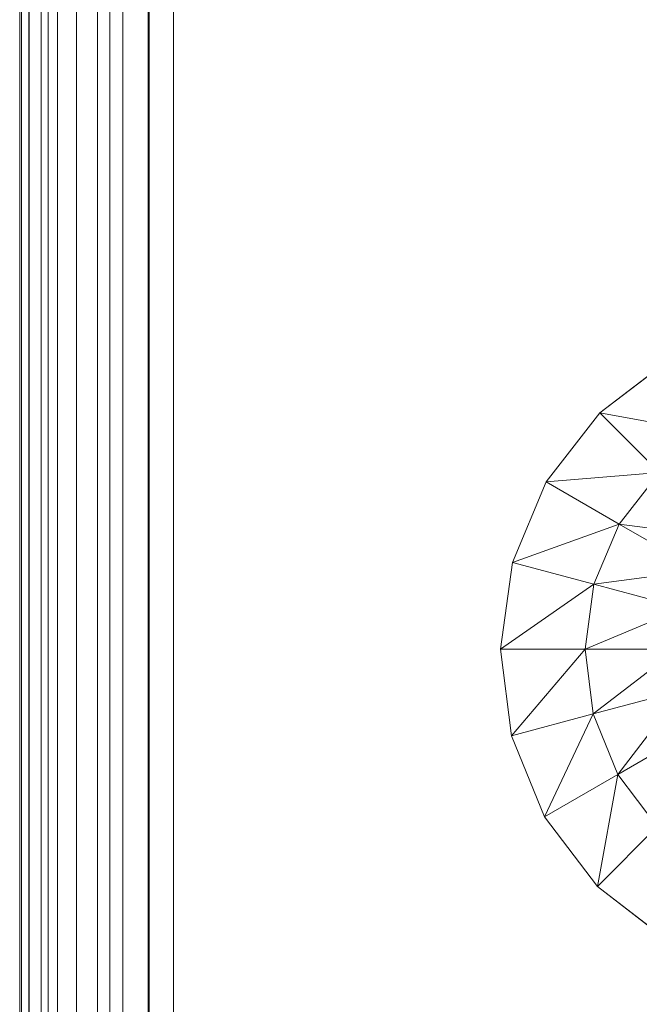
# Model space of a CAD drawing. Header units: inches. Extents: x 813 to 1305, y 19 to 194.
# Tile 249 of 256: x 1200.95 to 1203.5, y 178.93 to 182.98. Entities that reach past the tile are written whole.
import ezdxf

# ---------------------------------------------------------------- set-up
doc = ezdxf.new("R2010")
doc.units = ezdxf.units.IN
doc.header["$MEASUREMENT"] = 0
for name, color, linetype, true_color in [('CET color Grey80', 7, 'Continuous', 0xcbcdcc), ('CET color Grey98', 7, 'Continuous', 0xfafafa), ('CET color NavajoWhite4', 7, 'Continuous', 0x81775f)]:
    doc.layers.add(name, color=color, linetype=linetype, true_color=true_color)
doc.layers.add('CET Default', color=7, linetype='Continuous')

# ---------------------------------------------------------------- blocks, each defined once
blk = doc.blocks.new('*C253')
at = {"layer": 'CET color Grey80', "linetype": 'Continuous', "lineweight": 0}
for points in [[(9.7925, 2.4586, 0.515), (9.849, 2.8922, 0.6417), (9.5803, 2.6235, 0.515), (9.7925, 2.4586, 0.515)], [(9.7925, 2.4586, 0.515), (9.9825, 2.7877, 0.6417), (9.849, 2.8922, 0.6417), (9.7925, 2.4586, 0.515)], [(9.3346, 2.3778, 0.3159), (9.418, 2.8377, 0.515), (9.117, 2.664, 0.3159), (9.3346, 2.3778, 0.3159)], [(9.3346, 2.3778, 0.3159), (9.5803, 2.6235, 0.515), (9.418, 2.8377, 0.515), (9.3346, 2.3778, 0.3159)], [(10.0402, 2.3542, 0.515), (9.9825, 2.7877, 0.6417), (9.7925, 2.4586, 0.515), (10.0402, 2.3542, 0.515)], [(10.0402, 2.3542, 0.515), (10.1385, 2.7213, 0.6417), (9.9825, 2.7877, 0.6417), (10.0402, 2.3542, 0.515)], [(10.822, 2.4523, 0.515), (10.632, 2.7814, 0.6417), (10.4748, 2.718, 0.6417), (10.822, 2.4523, 0.515)], [(11.0362, 2.6147, 0.515), (10.632, 2.7814, 0.6417), (10.822, 2.4523, 0.515), (11.0362, 2.6147, 0.515)], [(10.3064, 2.3175, 0.515), (10.1385, 2.7213, 0.6417), (10.0402, 2.3542, 0.515), (10.3064, 2.3175, 0.515)], [(10.3064, 2.3175, 0.515), (10.3064, 2.6975, 0.6417), (10.1385, 2.7213, 0.6417), (10.3064, 2.3175, 0.515)], [(10.5731, 2.351, 0.515), (10.4748, 2.718, 0.6417), (10.3064, 2.6975, 0.6417), (10.5731, 2.351, 0.515)], [(10.822, 2.4523, 0.515), (10.4748, 2.718, 0.6417), (10.5731, 2.351, 0.515), (10.822, 2.4523, 0.515)], [(10.5731, 2.351, 0.515), (10.3064, 2.6975, 0.6417), (10.3064, 2.3175, 0.515), (10.5731, 2.351, 0.515)], [(11.5021, 2.6531, 0.3159), (11.0362, 2.6147, 0.515), (11.282, 2.3689, 0.3159), (11.5021, 2.6531, 0.3159)], [(9.6188, 2.1576, 0.3159), (9.5803, 2.6235, 0.515), (9.3346, 2.3778, 0.3159), (9.6188, 2.1576, 0.3159)], [(9.6188, 2.1576, 0.3159), (9.7925, 2.4586, 0.515), (9.5803, 2.6235, 0.515), (9.6188, 2.1576, 0.3159)], [(11.282, 2.3689, 0.3159), (11.0362, 2.6147, 0.515), (10.822, 2.4523, 0.515), (11.282, 2.3689, 0.3159)], [(9.9503, 2.0186, 0.3159), (9.7925, 2.4586, 0.515), (9.6188, 2.1576, 0.3159), (9.9503, 2.0186, 0.3159)], [(9.9503, 2.0186, 0.3159), (10.0402, 2.3542, 0.515), (9.7925, 2.4586, 0.515), (9.9503, 2.0186, 0.3159)], [(10.9958, 2.1514, 0.3159), (10.822, 2.4523, 0.515), (10.5731, 2.351, 0.515), (10.9958, 2.1514, 0.3159)], [(11.282, 2.3689, 0.3159), (10.822, 2.4523, 0.515), (10.9958, 2.1514, 0.3159), (11.282, 2.3689, 0.3159)], [(10.3064, 1.97, 0.3159), (10.0402, 2.3542, 0.515), (9.9503, 2.0186, 0.3159), (10.3064, 1.97, 0.3159)], [(10.3064, 1.97, 0.3159), (10.3064, 2.3175, 0.515), (10.0402, 2.3542, 0.515), (10.3064, 1.97, 0.3159)], [(10.663, 2.0153, 0.3159), (10.5731, 2.351, 0.515), (10.3064, 2.3175, 0.515), (10.663, 2.0153, 0.3159)], [(10.9958, 2.1514, 0.3159), (10.5731, 2.351, 0.515), (10.663, 2.0153, 0.3159), (10.9958, 2.1514, 0.3159)], [(10.663, 2.0153, 0.3159), (10.3064, 2.3175, 0.515), (10.3064, 1.97, 0.3159), (10.663, 2.0153, 0.3159)]]:
    blk.add_3dface(points, dxfattribs=at)
for points, invisible_edges in [([(9.3346, 2.3778, 0.1937), (9.3346, 2.3778, 0.3159), (9.117, 2.664, 0.3159), (9.3346, 2.3778, 0.1937)], 4), ([(9.3346, 2.3778, 0.1937), (9.117, 2.664, 0.3159), (9.117, 2.664, 0.1937), (9.3346, 2.3778, 0.1937)], 9), ([(11.5021, 2.6531, 0.1937), (11.5021, 2.6531, 0.3159), (11.282, 2.3689, 0.3159), (11.5021, 2.6531, 0.1937)], 4), ([(11.5021, 2.6531, 0.1937), (11.282, 2.3689, 0.3159), (11.282, 2.3689, 0.1937), (11.5021, 2.6531, 0.1937)], 9), ([(9.6188, 2.1576, 0.1937), (9.6188, 2.1576, 0.3159), (9.3346, 2.3778, 0.3159), (9.6188, 2.1576, 0.1937)], 4), ([(9.6188, 2.1576, 0.1937), (9.3346, 2.3778, 0.3159), (9.3346, 2.3778, 0.1937), (9.6188, 2.1576, 0.1937)], 9), ([(11.282, 2.3689, 0.1937), (11.282, 2.3689, 0.3159), (10.9958, 2.1514, 0.3159), (11.282, 2.3689, 0.1937)], 4), ([(11.282, 2.3689, 0.1937), (10.9958, 2.1514, 0.3159), (10.9958, 2.1514, 0.1937), (11.282, 2.3689, 0.1937)], 9), ([(9.9503, 2.0186, 0.1937), (9.9503, 2.0186, 0.3159), (9.6188, 2.1576, 0.3159), (9.9503, 2.0186, 0.1937)], 4), ([(9.9503, 2.0186, 0.1937), (9.6188, 2.1576, 0.3159), (9.6188, 2.1576, 0.1937), (9.9503, 2.0186, 0.1937)], 9), ([(10.9958, 2.1514, 0.1937), (10.9958, 2.1514, 0.3159), (10.663, 2.0153, 0.3159), (10.9958, 2.1514, 0.1937)], 4), ([(10.9958, 2.1514, 0.1937), (10.663, 2.0153, 0.3159), (10.663, 2.0153, 0.1937), (10.9958, 2.1514, 0.1937)], 9), ([(10.3064, 1.97, 0.1937), (10.3064, 1.97, 0.3159), (9.9503, 2.0186, 0.3159), (10.3064, 1.97, 0.1937)], 4), ([(10.3064, 1.97, 0.1937), (9.9503, 2.0186, 0.3159), (9.9503, 2.0186, 0.1937), (10.3064, 1.97, 0.1937)], 9), ([(10.663, 2.0153, 0.1937), (10.663, 2.0153, 0.3159), (10.3064, 1.97, 0.3159), (10.663, 2.0153, 0.1937)], 4), ([(10.663, 2.0153, 0.1937), (10.3064, 1.97, 0.3159), (10.3064, 1.97, 0.1937), (10.663, 2.0153, 0.1937)], 9)]:
    blk.add_3dface(points, dxfattribs=dict(at, invisible_edges=invisible_edges))
at = {"layer": 'CET color Grey98', "linetype": 'Continuous', "lineweight": 0}
for points, invisible_edges in [([(0.625, 0.625, 29), (59.055, 0.625, 29), (59.055, 29.055, 29), (0.625, 0.625, 29)], 4), ([(0.625, 0.625, 29), (59.055, 29.055, 29), (0.625, 29.055, 29), (0.625, 0.625, 29)], 9), ([(59.055, 0.625, 29), (0.625, 0.625, 29), (0.5205, 0.5205, 29.0021), (59.055, 0.625, 29)], 4), ([(59.055, 0.625, 29), (0.5205, 0.5205, 29.0021), (59.1595, 0.5205, 29.0021), (59.055, 0.625, 29)], 9), ([(59.155, 0.525, 27.9089), (0.525, 0.525, 27.9089), (0.625, 0.625, 27.8189), (59.155, 0.525, 27.9089)], 4), ([(59.055, 0.625, 27.8189), (0.625, 0.625, 27.8189), (0.625, 0.625, 29), (59.055, 0.625, 27.8189)], 4), ([(59.055, 0.625, 27.8189), (0.625, 0.625, 29), (59.055, 0.625, 29), (59.055, 0.625, 27.8189)], 9), ([(59.155, 0.525, 27.9089), (0.625, 0.625, 27.8189), (59.055, 0.625, 27.8189), (59.155, 0.525, 27.9089)], 9), ([(59.57, 0.11, 28.2), (0.11, 0.11, 28.2), (0.525, 0.525, 27.9089), (59.57, 0.11, 28.2)], 4), ([(59.1595, 0.5205, 29.0021), (0.5205, 0.5205, 29.0021), (0.4167, 0.4167, 28.99), (59.1595, 0.5205, 29.0021)], 4), ([(59.1595, 0.5205, 29.0021), (0.4167, 0.4167, 28.99), (59.2633, 0.4167, 28.99), (59.1595, 0.5205, 29.0021)], 9), ([(59.57, 0.11, 28.2), (0.525, 0.525, 27.9089), (59.155, 0.525, 27.9089), (59.57, 0.11, 28.2)], 9), ([(59.2633, 0.4167, 28.99), (0.4167, 0.4167, 28.99), (0.3636, 0.3636, 28.985), (59.2633, 0.4167, 28.99)], 4), ([(59.2633, 0.4167, 28.99), (0.3636, 0.3636, 28.985), (59.3164, 0.3636, 28.985), (59.2633, 0.4167, 28.99)], 9), ([(59.3164, 0.3636, 28.985), (0.3636, 0.3636, 28.985), (0.3125, 0.3125, 28.97), (59.3164, 0.3636, 28.985)], 4), ([(59.3164, 0.3636, 28.985), (0.3125, 0.3125, 28.97), (59.3675, 0.3125, 28.97), (59.3164, 0.3636, 28.985)], 9), ([(59.3675, 0.3125, 28.97), (0.3125, 0.3125, 28.97), (0.2265, 0.2265, 28.9515), (59.3675, 0.3125, 28.97)], 4), ([(59.3675, 0.3125, 28.97), (0.2265, 0.2265, 28.9515), (59.4535, 0.2265, 28.9515), (59.3675, 0.3125, 28.97)], 9), ([(59.4535, 0.2265, 28.9515), (0.2265, 0.2265, 28.9515), (0.1477, 0.1477, 28.9122), (59.4535, 0.2265, 28.9515)], 4), ([(59.4535, 0.2265, 28.9515), (0.1477, 0.1477, 28.9122), (59.5323, 0.1477, 28.9122), (59.4535, 0.2265, 28.9515)], 9), ([(59.5323, 0.1477, 28.9122), (0.1477, 0.1477, 28.9122), (0.0811, 0.0811, 28.8547), (59.5323, 0.1477, 28.9122)], 4), ([(59.5323, 0.1477, 28.9122), (0.0811, 0.0811, 28.8547), (59.5989, 0.0811, 28.8547), (59.5323, 0.1477, 28.9122)], 9), ([(59.6502, 0.0298, 28.3551), (0.0298, 0.0298, 28.3551), (0.11, 0.11, 28.2), (59.6502, 0.0298, 28.3551)], 4), ([(59.5989, 0.0811, 28.8547), (0.0811, 0.0811, 28.8547), (0.0308, 0.0308, 28.7824), (59.5989, 0.0811, 28.8547)], 4), ([(59.5989, 0.0811, 28.8547), (0.0308, 0.0308, 28.7824), (59.6492, 0.0308, 28.7824), (59.5989, 0.0811, 28.8547)], 9), ([(59.6502, 0.0298, 28.3551), (0.11, 0.11, 28.2), (59.57, 0.11, 28.2), (59.6502, 0.0298, 28.3551)], 9), ([(59.6877, -0.0077, 28.5256), (-0.0077, -0.0077, 28.5256), (0.0298, 0.0298, 28.3551), (59.6877, -0.0077, 28.5256)], 4), ([(59.68, 0, 28.7), (0, 0, 28.7), (-0.0077, -0.0077, 28.5256), (59.68, 0, 28.7)], 4), ([(59.68, 0, 28.7), (-0.0077, -0.0077, 28.5256), (59.6877, -0.0077, 28.5256), (59.68, 0, 28.7)], 9), ([(59.6492, 0.0308, 28.7824), (0.0308, 0.0308, 28.7824), (0, 0, 28.7), (59.6492, 0.0308, 28.7824)], 4), ([(59.6492, 0.0308, 28.7824), (0, 0, 28.7), (59.68, 0, 28.7), (59.6492, 0.0308, 28.7824)], 9), ([(59.6877, -0.0077, 28.5256), (0.0298, 0.0298, 28.3551), (59.6502, 0.0298, 28.3551), (59.6877, -0.0077, 28.5256)], 9)]:
    blk.add_3dface(points, dxfattribs=dict(at, invisible_edges=invisible_edges))
at = {"layer": 'CET color NavajoWhite4', "linetype": 'Continuous', "lineweight": 0}
for points, invisible_edges in [([(0.625, 0.625, 27.8189), (59.055, 29.055, 27.8189), (59.055, 0.625, 27.8189), (0.625, 0.625, 27.8189)], 9), ([(0.625, 0.625, 27.8189), (0.625, 29.055, 27.8189), (59.055, 29.055, 27.8189), (0.625, 0.625, 27.8189)], 4)]:
    blk.add_3dface(points, dxfattribs=dict(at, invisible_edges=invisible_edges))
blk = doc.blocks.new('*C227')
at = {"layer": 'CET Default', "linetype": 'Continuous', "lineweight": 0, "rotation": 269.9999999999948}
blk.add_blockref('*C253', (402.2381, 1003.8234), dxfattribs=at)

msp = doc.modelspace()

# ---------------------------------------------------------------- block references
at = {"layer": 'CET Default', "linetype": 'Continuous', "lineweight": 0}
msp.add_blockref('*C227', (798.7199, -813.1289), dxfattribs=at)

doc.saveas('drawing.dxf')
